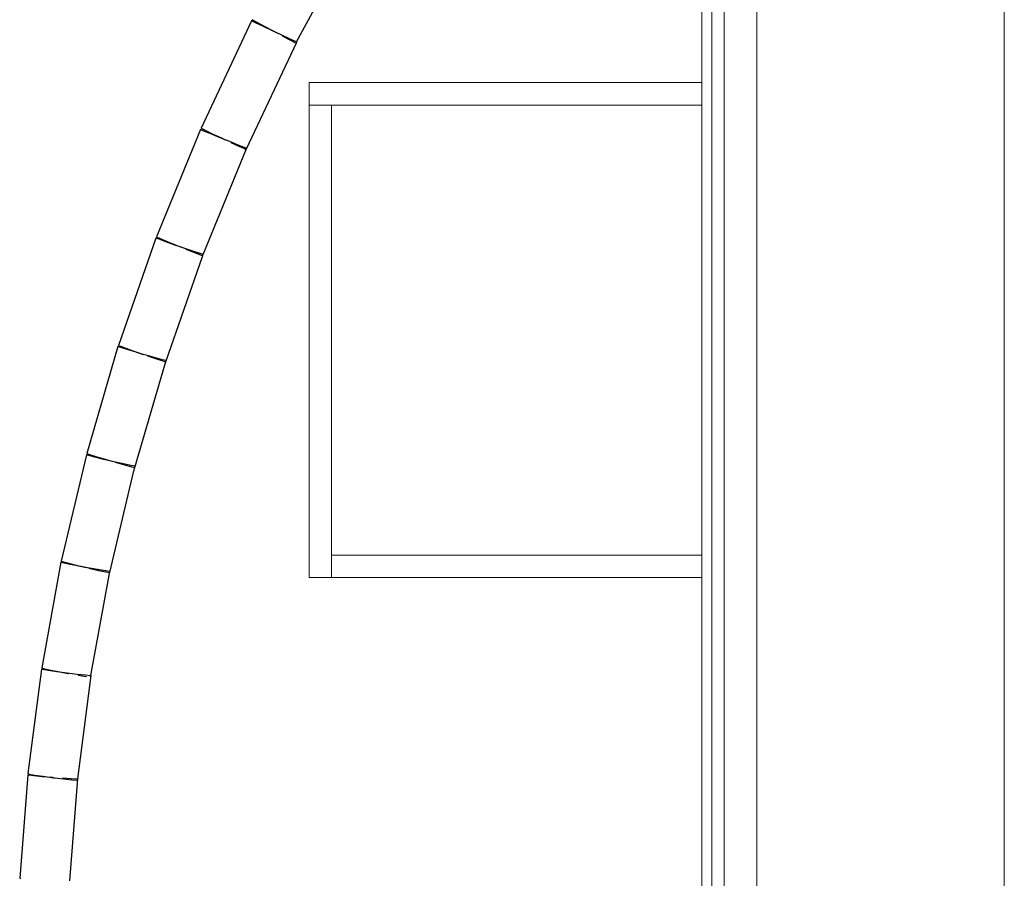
# Model space of a CAD drawing. Header units: millimetres. Extents: x 4476663 to 4477054, y -30323851 to -30323414.
# Tile 143 of 256: x 4476956.004 to 4476956.879, y -30323766.971 to -30323766.208. Entities that reach past the tile are written whole.
import ezdxf

# ---------------------------------------------------------------- set-up
doc = ezdxf.new("R2010")
doc.units = ezdxf.units.MM
doc.layers.add('CE-Condutos (Teto)', color=1, linetype='Continuous', lineweight=25)
doc.layers.add('IFC-Parede padrão-Contorno', color=44, linetype='Continuous', lineweight=5)

msp = doc.modelspace()

# ---------------------------------------------------------------- linework, layer by layer
at = {"layer": 'CE-Condutos (Teto)'}
for p, q in [((4476956.25024, -30323766.22744), (4476956.30071, -30323766.13326)), ((4476956.21025, -30323766.20869), (4476956.16534, -30323766.30416)), ((4476956.2138, -30323766.21044), (4476956.21025, -30323766.20869)), ((4476956.21045, -30323766.20744), (4476956.21103, -30323766.20779)), ((4476956.21103, -30323766.20779), (4476956.21489, -30323766.20989)), ((4476956.22016, -30323766.21349), (4476956.2138, -30323766.21044)), ((4476956.21489, -30323766.20989), (4476956.22137, -30323766.21337)), ((4476956.22822, -30323766.21731), (4476956.22016, -30323766.21349)), ((4476956.22137, -30323766.21337), (4476956.22934, -30323766.21765)), ((4476956.23208, -30323766.21912), (4476956.22822, -30323766.21731)), ((4476956.22934, -30323766.21765), (4476956.23208, -30323766.21912)), ((4476956.23658, -30323766.22122), (4476956.23208, -30323766.21912)), ((4476956.20558, -30323766.32247), (4476956.25027, -30323766.22745)), ((4476956.24382, -30323766.22458), (4476956.23658, -30323766.22122)), ((4476956.23742, -30323766.22198), (4476956.24423, -30323766.2256)), ((4476956.24865, -30323766.22678), (4476956.24382, -30323766.22458)), ((4476956.24423, -30323766.2256), (4476956.24857, -30323766.2279)), ((4476956.24857, -30323766.2279), (4476956.24969, -30323766.22847)), ((4476956.25024, -30323766.22744), (4476956.24865, -30323766.22678)), ((4476956.25027, -30323766.22745), (4476956.25024, -30323766.22744)), ((4476956.16467, -30323766.30513), (4476956.12568, -30323766.40068)), ((4476956.16788, -30323766.30657), (4476956.16467, -30323766.30513)), ((4476956.16534, -30323766.30416), (4476956.1689, -30323766.30592)), ((4476956.17407, -30323766.30918), (4476956.16788, -30323766.30657)), ((4476956.1689, -30323766.30592), (4476956.17526, -30323766.30897)), ((4476956.18217, -30323766.31254), (4476956.17407, -30323766.30918)), ((4476956.17526, -30323766.30897), (4476956.18331, -30323766.31279)), ((4476956.18685, -30323766.31445), (4476956.18217, -30323766.31254)), ((4476956.18331, -30323766.31279), (4476956.18685, -30323766.31445)), ((4476956.19077, -30323766.31604), (4476956.18685, -30323766.31445)), ((4476956.1984, -30323766.31909), (4476956.19077, -30323766.31604)), ((4476956.19168, -30323766.31671), (4476956.19891, -30323766.32006)), ((4476956.16728, -30323766.41636), (4476956.20539, -30323766.32294)), ((4476956.20372, -30323766.32115), (4476956.1984, -30323766.31909)), ((4476956.19891, -30323766.32006), (4476956.20375, -30323766.32227)), ((4476956.20582, -30323766.32188), (4476956.20372, -30323766.32115)), ((4476956.20375, -30323766.32227), (4476956.20536, -30323766.32293)), ((4476956.20539, -30323766.32294), (4476956.20558, -30323766.32247)), ((4476956.20558, -30323766.32247), (4476956.20582, -30323766.32188)), ((4476956.12511, -30323766.40169), (4476956.09187, -30323766.49711)), ((4476956.12796, -30323766.40285), (4476956.12511, -30323766.40169)), ((4476956.12568, -30323766.40068), (4476956.12889, -30323766.40211)), ((4476956.13394, -30323766.40505), (4476956.12796, -30323766.40285)), ((4476956.12889, -30323766.40211), (4476956.13509, -30323766.40474)), ((4476956.14203, -30323766.40794), (4476956.13394, -30323766.40505)), ((4476956.13509, -30323766.40474), (4476956.14319, -30323766.40809)), ((4476956.14754, -30323766.40986), (4476956.14203, -30323766.40794)), ((4476956.14319, -30323766.40809), (4476956.14754, -30323766.40986)), ((4476956.15082, -30323766.411), (4476956.14754, -30323766.40986)), ((4476956.15881, -30323766.4137), (4476956.15082, -30323766.411)), ((4476956.15179, -30323766.41159), (4476956.15941, -30323766.41463)), ((4476956.13394, -30323766.51175), (4476956.16657, -30323766.41809)), ((4476956.16459, -30323766.4156), (4476956.15881, -30323766.4137)), ((4476956.15941, -30323766.41463), (4476956.16474, -30323766.4167)), ((4476956.16718, -30323766.41633), (4476956.16459, -30323766.4156)), ((4476956.16474, -30323766.4167), (4476956.16681, -30323766.41741)), ((4476956.16657, -30323766.41809), (4476956.16681, -30323766.41741)), ((4476956.16681, -30323766.41741), (4476956.16718, -30323766.41633)), ((4476956.16681, -30323766.41741), (4476956.16684, -30323766.41743)), ((4476956.16684, -30323766.41743), (4476956.16728, -30323766.41636)), ((4476956.09141, -30323766.49817), (4476956.06372, -30323766.59326)), ((4476956.09386, -30323766.49907), (4476956.09141, -30323766.49817)), ((4476956.09187, -30323766.49711), (4476956.09471, -30323766.49827)), ((4476956.0996, -30323766.50089), (4476956.09386, -30323766.49907)), ((4476956.09471, -30323766.49827), (4476956.1007, -30323766.50047)), ((4476956.1007, -30323766.50047), (4476956.10878, -30323766.50336)), ((4476956.10763, -30323766.50331), (4476956.0996, -30323766.50089)), ((4476956.11395, -30323766.50516), (4476956.10763, -30323766.50331)), ((4476956.10878, -30323766.50336), (4476956.11395, -30323766.50516)), ((4476956.11656, -30323766.50592), (4476956.11395, -30323766.50516)), ((4476956.12487, -30323766.50827), (4476956.11656, -30323766.50592)), ((4476956.11758, -30323766.50642), (4476956.12556, -30323766.50913)), ((4476956.13109, -30323766.50994), (4476956.12487, -30323766.50827)), ((4476956.12556, -30323766.50913), (4476956.13134, -30323766.51102)), ((4476956.10647, -30323766.60574), (4476956.13335, -30323766.51344)), ((4476956.13416, -30323766.51065), (4476956.13109, -30323766.50994)), ((4476956.13134, -30323766.51102), (4476956.13385, -30323766.51173)), ((4476956.13335, -30323766.51344), (4476956.13385, -30323766.51173)), ((4476956.13385, -30323766.51173), (4476956.13416, -30323766.51065)), ((4476956.13385, -30323766.51173), (4476956.13394, -30323766.51175)), ((4476956.06338, -30323766.59434), (4476956.04106, -30323766.68891)), ((4476956.06542, -30323766.59503), (4476956.06338, -30323766.59434)), ((4476956.06372, -30323766.59326), (4476956.06617, -30323766.59416)), ((4476956.07087, -30323766.59649), (4476956.06542, -30323766.59503)), ((4476956.06617, -30323766.59416), (4476956.07191, -30323766.59599)), ((4476956.0788, -30323766.59847), (4476956.07087, -30323766.59649)), ((4476956.07191, -30323766.59599), (4476956.07994, -30323766.59841)), ((4476956.08782, -30323766.60062), (4476956.0788, -30323766.59847)), ((4476956.07994, -30323766.59841), (4476956.08608, -30323766.6002)), ((4476956.0964, -30323766.60257), (4476956.08782, -30323766.60062)), ((4476956.08887, -30323766.60102), (4476956.09718, -30323766.60336)), ((4476956.10303, -30323766.60399), (4476956.0964, -30323766.60257)), ((4476956.09718, -30323766.60336), (4476956.1034, -30323766.60503)), ((4476956.10658, -30323766.60462), (4476956.10303, -30323766.60399)), ((4476956.1034, -30323766.60503), (4476956.10632, -30323766.6057)), ((4476956.10632, -30323766.6057), (4476956.10658, -30323766.60462)), ((4476956.08426, -30323766.69918), (4476956.10565, -30323766.60856)), ((4476956.10565, -30323766.60856), (4476956.10632, -30323766.6057)), ((4476956.10632, -30323766.6057), (4476956.10647, -30323766.60574)), ((4476956.04083, -30323766.69), (4476956.0237, -30323766.78384)), ((4476956.04244, -30323766.69052), (4476956.04083, -30323766.69)), ((4476956.04106, -30323766.68891), (4476956.04309, -30323766.6896)), ((4476956.04758, -30323766.69165), (4476956.04244, -30323766.69052)), ((4476956.04309, -30323766.6896), (4476956.04855, -30323766.69106)), ((4476956.05535, -30323766.69319), (4476956.04758, -30323766.69165)), ((4476956.04855, -30323766.69106), (4476956.05647, -30323766.69303)), ((4476956.06443, -30323766.69488), (4476956.05535, -30323766.69319)), ((4476956.05647, -30323766.69303), (4476956.06352, -30323766.69471)), ((4476956.07323, -30323766.69642), (4476956.06443, -30323766.69488)), ((4476956.06551, -30323766.69518), (4476956.07408, -30323766.69713)), ((4476956.08025, -30323766.69755), (4476956.07323, -30323766.69642)), ((4476956.07408, -30323766.69713), (4476956.08071, -30323766.69855)), ((4476956.08425, -30323766.69808), (4476956.08025, -30323766.69755)), ((4476956.08071, -30323766.69855), (4476956.08405, -30323766.69915)), ((4476956.08332, -30323766.70313), (4476956.08425, -30323766.69808)), ((4476956.08405, -30323766.69915), (4476956.08426, -30323766.69918)), ((4476956.06732, -30323766.79076), (4476956.08332, -30323766.70313)), ((4476956.02359, -30323766.78494), (4476956.01145, -30323766.87786)), ((4476956.02475, -30323766.78534), (4476956.02359, -30323766.78494)), ((4476956.0237, -30323766.78384), (4476956.0253, -30323766.78437)), ((4476956.02954, -30323766.78617), (4476956.02475, -30323766.78534)), ((4476956.0253, -30323766.78437), (4476956.03044, -30323766.78549)), ((4476956.03713, -30323766.78729), (4476956.02954, -30323766.78617)), ((4476956.03044, -30323766.78549), (4476956.03822, -30323766.78703)), ((4476956.0462, -30323766.78852), (4476956.03713, -30323766.78729)), ((4476956.03822, -30323766.78703), (4476956.04729, -30323766.78872)), ((4476956.0552, -30323766.78963), (4476956.0462, -30323766.78852)), ((4476956.04729, -30323766.78872), (4476956.0477, -30323766.7888)), ((4476956.06255, -30323766.79045), (4476956.0552, -30323766.78963)), ((4476956.05576, -30323766.88254), (4476956.06775, -30323766.79069)), ((4476956.0561, -30323766.79027), (4476956.06311, -30323766.7914)), ((4476956.06699, -30323766.79082), (4476956.06255, -30323766.79045)), ((4476956.06311, -30323766.7914), (4476956.0635, -30323766.79145)), ((4476956.06711, -30323766.79192), (4476956.06731, -30323766.79085)), ((4476956.06731, -30323766.79085), (4476956.06732, -30323766.79076)), ((4476956.06775, -30323766.79069), (4476956.06732, -30323766.79076)), ((4476956.01145, -30323766.87897), (4476956.00412, -30323766.97077)), ((4476956.01145, -30323766.87786), (4476956.01261, -30323766.87826)), ((4476956.01217, -30323766.87926), (4476956.01145, -30323766.87897)), ((4476956.01659, -30323766.87982), (4476956.01217, -30323766.87926)), ((4476956.01261, -30323766.87826), (4476956.0174, -30323766.87909)), ((4476956.02395, -30323766.88055), (4476956.01659, -30323766.87982)), ((4476956.0174, -30323766.87909), (4476956.02499, -30323766.88021)), ((4476956.03298, -30323766.88133), (4476956.02395, -30323766.88055)), ((4476956.02499, -30323766.88021), (4476956.03407, -30323766.88144)), ((4476956.03356, -30323766.88138), (4476956.03298, -30323766.88133)), ((4476956.03365, -30323766.88138), (4476956.03356, -30323766.88138)), ((4476956.03407, -30323766.88144), (4476956.03525, -30323766.88159)), ((4476956.03525, -30323766.88159), (4476956.04306, -30323766.88256)), ((4476956.04976, -30323766.88249), (4476956.04211, -30323766.88202)), ((4476956.04306, -30323766.88256), (4476956.05041, -30323766.88337)), ((4476956.04861, -30323766.97326), (4476956.05584, -30323766.88253)), ((4476956.05462, -30323766.88268), (4476956.04976, -30323766.88249)), ((4476956.05041, -30323766.88337), (4476956.05485, -30323766.88374)), ((4476956.05576, -30323766.88254), (4476956.05462, -30323766.88268)), ((4476956.05485, -30323766.88374), (4476956.05562, -30323766.88361)), ((4476956.05584, -30323766.88253), (4476956.05576, -30323766.88254)), ((4476956.00412, -30323766.97077), (4476956.00484, -30323766.97106))]:
    msp.add_line(p, q, dxfattribs=at)
at = {"layer": 'IFC-Parede padrão-Contorno', "color": 8, "lineweight": 5}
for p, q in [((4476956.65909, -30323786.83795), (4476956.65909, -30323748.14744)), ((4476956.61909, -30323787.29891), (4476956.61909, -30323751.18217)), ((4476956.87909, -30323772.42527), (4476956.87909, -30323763.32109)), ((4476956.6102, -30323772.21821), (4476956.6102, -30323764.40366)), ((4476956.6302, -30323766.57436), (4476956.6302, -30323764.40366)), ((4476956.26131, -30323766.28353), (4476956.26131, -30323766.26353)), ((4476956.26131, -30323766.26353), (4476956.6102, -30323766.26353)), ((4476956.26131, -30323766.28353), (4476956.6102, -30323766.28353)), ((4476956.26131, -30323766.70353), (4476956.26131, -30323766.28353)), ((4476956.28131, -30323766.70353), (4476956.28131, -30323766.28353)), ((4476956.6302, -30323774.38891), (4476956.6302, -30323766.57436)), ((4476956.28131, -30323766.68353), (4476956.6102, -30323766.68353)), ((4476956.26131, -30323766.70353), (4476956.28131, -30323766.70353)), ((4476956.28131, -30323766.70353), (4476956.6102, -30323766.70353))]:
    msp.add_line(p, q, dxfattribs=at)

doc.saveas('drawing.dxf')
